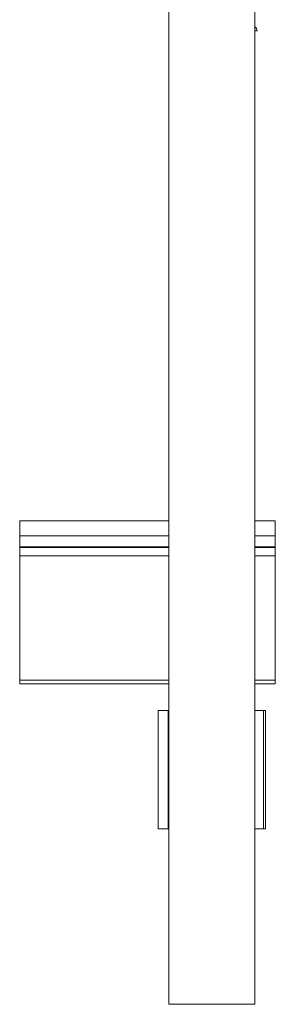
# Model space of a CAD drawing. Header units: millimetres. Extents: x -136 to 1613, y -2821 to -510.
# Tile 26 of 69: x 6 to 131, y -1485 to -1003. Entities that reach past the tile are written whole.
import ezdxf

# ---------------------------------------------------------------- set-up
doc = ezdxf.new("R2010")
doc.units = ezdxf.units.MM

msp = doc.modelspace()

# ---------------------------------------------------------------- linework, layer by layer
at = {"color": 7, "linetype": 'Continuous', "lineweight": 15}
for p, q in [((78.99, -685.16), (78.99, -1485.16)), ((120.99, -685.16), (120.99, -1485.16)), ((120.99, -1008.16), (122.09, -1008.16)), ((78.99, -1248.16), (5.99, -1248.16)), ((5.99, -1255.61), (5.99, -1248.16)), ((130.99, -1248.16), (120.99, -1248.16)), ((130.99, -1255.61), (130.99, -1248.16)), ((5.99, -1260.92), (5.99, -1255.61)), ((130.99, -1260.92), (130.99, -1255.61)), ((5.99, -1261.29), (5.99, -1260.92)), ((5.99, -1265.42), (5.99, -1261.29)), ((130.99, -1261.29), (130.99, -1260.92)), ((130.99, -1265.42), (130.99, -1261.29)), ((5.99, -1326.26), (5.99, -1265.42)), ((130.99, -1326.26), (130.99, -1265.42)), ((5.99, -1328.16), (5.99, -1326.26)), ((130.99, -1328.16), (130.99, -1326.26)), ((78.99, -1328.16), (5.99, -1328.16)), ((130.99, -1328.16), (120.99, -1328.16)), ((73.7, -1399.16), (73.7, -1341.16)), ((73.7, -1341.16), (78.66, -1341.16)), ((78.66, -1341.16), (78.66, -1399.16)), ((78.99, -1341.16), (78.66, -1341.16)), ((120.99, -1341.16), (125.18, -1341.16)), ((125.18, -1341.16), (125.18, -1399.16)), ((125.18, -1341.16), (126.28, -1341.16)), ((126.28, -1399.16), (126.28, -1341.16)), ((78.66, -1399.16), (73.7, -1399.16)), ((78.66, -1399.16), (78.99, -1399.16)), ((125.18, -1399.16), (120.99, -1399.16)), ((126.28, -1399.16), (125.18, -1399.16)), ((78.99, -1485.16), (120.99, -1485.16))]:
    msp.add_line(p, q, dxfattribs=at)
at = {"color": 8, "linetype": 'Continuous', "lineweight": 15}
for p, q in [((78.99, -1255.61), (5.99, -1255.61)), ((130.99, -1255.61), (120.99, -1255.61)), ((78.99, -1260.92), (5.99, -1260.92)), ((78.99, -1261.29), (5.99, -1261.29)), ((130.99, -1260.92), (120.99, -1260.92)), ((130.99, -1261.29), (120.99, -1261.29)), ((78.99, -1265.42), (5.99, -1265.42)), ((130.99, -1265.42), (120.99, -1265.42)), ((78.99, -1326.26), (5.99, -1326.26)), ((130.99, -1326.26), (120.99, -1326.26))]:
    msp.add_line(p, q, dxfattribs=at)
at = {"color": 7, "linetype": 'Continuous', "lineweight": 15}
msp.add_arc((119.59, -1008.16), 2.5, 0, 55.9442, dxfattribs=at)

doc.saveas('drawing.dxf')
